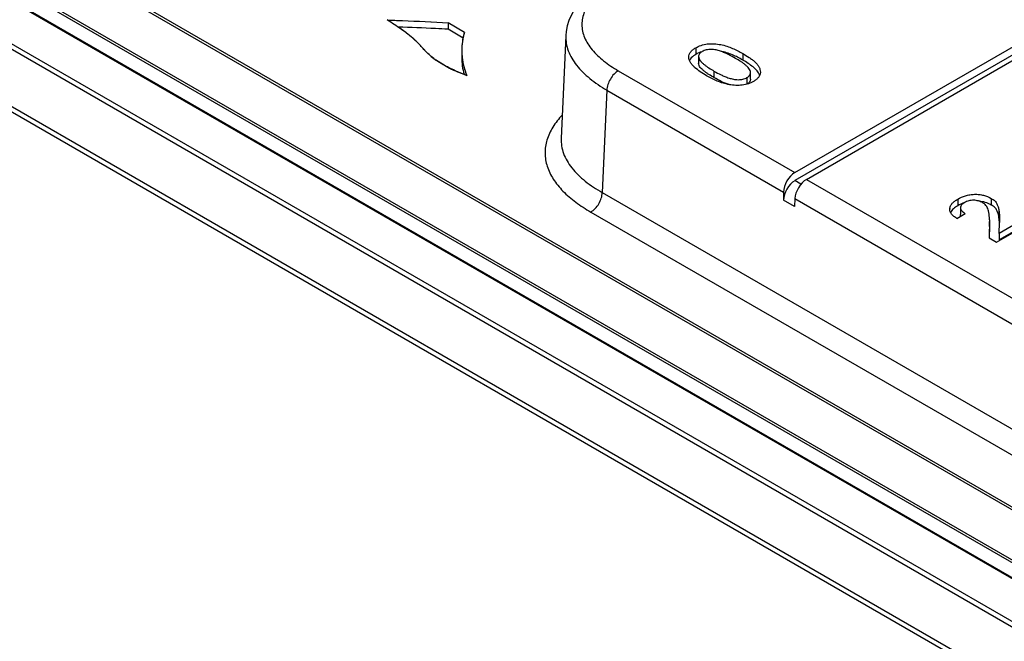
# Model space of a CAD drawing. Header units: inches. Extents: x 0 to 34, y 0 to 22.
# Tile 40 of 71: x 26.789 to 27.989, y 17.153 to 17.911. Entities that reach past the tile are written whole.
import ezdxf

# ---------------------------------------------------------------- set-up
doc = ezdxf.new("R2010")
doc.units = ezdxf.units.IN
doc.header["$LTSCALE"] = 1.87
doc.header["$MEASUREMENT"] = 0
doc.layers.get('0').update_dxf_attribs({"linetype": 'CONTINUOUS'})

msp = doc.modelspace()

# ---------------------------------------------------------------- linework, layer by layer
at = {"color": 7, "linetype": 'CONTINUOUS'}
for p, q in [((25.3121, 18.722), (30.0404, 15.992)), ((25.316, 18.7261), (30.0443, 15.9961)), ((30.008, 15.9339), (25.2797, 18.664)), ((30.0096, 15.9393), (25.2814, 18.6694)), ((25.697, 18.6423), (29.845, 16.2473)), ((25.6989, 18.6443), (29.8469, 16.2493)), ((29.8172, 16.1987), (25.6692, 18.5937)), ((29.818, 16.2014), (25.67, 18.5964)), ((29.7993, 16.1897), (25.6513, 18.5846)), ((29.8012, 16.1898), (25.6533, 18.5848)), ((27.7335, 17.7246), (28.5702, 18.2077)), ((28.5706, 18.198), (27.7335, 17.7147)), ((27.7478, 17.7163), (28.5845, 18.1994)), ((27.311, 17.9073), (27.311, 17.8993)), ((27.3309, 17.8955), (27.311, 17.9073)), ((27.3293, 17.8885), (27.311, 17.8993)), ((27.4545, 17.8916), (27.4488, 17.7663)), ((27.4545, 17.8916), (27.4545, 17.8915)), ((27.3276, 17.873), (27.3276, 17.865)), ((27.6128, 17.8766), (27.6128, 17.8685)), ((27.6701, 17.8698), (27.6701, 17.8617)), ((27.6162, 17.866), (27.6162, 17.858)), ((27.5184, 17.8487), (27.7335, 17.7246)), ((27.635, 17.8483), (27.635, 17.8403)), ((27.6796, 17.8384), (27.6796, 17.8464)), ((27.6916, 17.8471), (27.6916, 17.8465)), ((27.6752, 17.8404), (27.6752, 17.8324)), ((27.5045, 17.825), (27.4988, 17.7001)), ((27.5045, 17.825), (27.7199, 17.7007)), ((27.741, 17.7103), (27.7335, 17.7147)), ((27.7478, 17.7163), (28.0546, 17.5391)), ((27.4988, 17.7001), (28.5843, 17.0734)), ((27.7199, 17.7007), (27.7199, 17.6908)), ((27.7331, 17.6832), (27.7199, 17.6908)), ((27.7335, 17.6928), (27.7331, 17.6832)), ((27.7335, 17.6928), (28.041, 17.5153)), ((27.9322, 17.6923), (27.9322, 17.6842)), ((27.9628, 17.689), (27.9577, 17.6899)), ((27.973, 17.693), (27.973, 17.6849)), ((27.4849, 17.6764), (28.5704, 17.0497)), ((27.9223, 17.6809), (27.9223, 17.68)), ((27.9223, 17.68), (27.9223, 17.6809)), ((27.9353, 17.6817), (27.9353, 17.6736)), ((27.9823, 17.6787), (27.9823, 17.6707)), ((27.931, 17.6687), (27.9413, 17.6747)), ((27.9708, 17.667), (27.9704, 17.6448)), ((27.9708, 17.6589), (27.9708, 17.6651)), ((27.9794, 17.6396), (28.0226, 17.6646)), ((27.9829, 17.6638), (27.9823, 17.6707)), ((28.0148, 17.669), (27.9825, 17.6504)), ((27.9708, 17.6589), (27.9706, 17.6448)), ((27.9707, 17.6589), (27.9707, 17.6571)), ((27.9825, 17.6504), (27.9831, 17.6638)), ((28.0148, 17.661), (27.9825, 17.6424)), ((27.9704, 17.6448), (27.9794, 17.6396)), ((27.9825, 17.6504), (27.9825, 17.6424))]:
    msp.add_line(p, q, dxfattribs=at)
at = {"color": 40, "linetype": 'CONTINUOUS'}
for p, q in [((27.2489, 17.9027), (27.2367, 17.9106)), ((27.2491, 17.9026), (27.2489, 17.9027)), ((27.2595, 17.8953), (27.2491, 17.9026)), ((27.2597, 17.8951), (27.2595, 17.8953)), ((27.2681, 17.8884), (27.2597, 17.8951)), ((27.2683, 17.8883), (27.2681, 17.8884)), ((27.275, 17.882), (27.2683, 17.8883)), ((27.275, 17.8819), (27.275, 17.882)), ((27.2804, 17.8759), (27.275, 17.8819)), ((27.3288, 17.8863), (27.3287, 17.8861)), ((27.2849, 17.8711), (27.2804, 17.8759)), ((27.2849, 17.871), (27.2849, 17.8711)), ((27.2904, 17.8661), (27.2849, 17.871)), ((27.3276, 17.8732), (27.3276, 17.873)), ((27.297, 17.8612), (27.2968, 17.8613)), ((27.3042, 17.8566), (27.297, 17.8612)), ((27.3044, 17.8565), (27.3042, 17.8566)), ((27.328, 17.865), (27.328, 17.8648)), ((27.313, 17.8519), (27.3128, 17.8519)), ((27.3228, 17.8474), (27.3226, 17.8475))]:
    msp.add_line(p, q, dxfattribs=at)
at = {"color": 7, "linetype": 'CONTINUOUS'}
msp.add_lwpolyline([(27.5086, 17.9622), (27.4995, 17.9566), (27.4907, 17.9504), (27.4828, 17.9439), (27.476, 17.9373), (27.4701, 17.9306), (27.4652, 17.9238), (27.4613, 17.9169), (27.4583, 17.9101), (27.4562, 17.9033), (27.4549, 17.8966), (27.4545, 17.8915)], dxfattribs=at)
at = {"color": 40, "linetype": 'CONTINUOUS'}
for centre, radius, start, end in [((27.413, 17.8715), 0.0856, 163.7103, 170.0463), ((27.4055, 17.8729), 0.0779, 170.224, 176.7389), ((27.4037, 17.873), 0.0761, 177.0826, 179.5629), ((27.4034, 17.873), 0.0758, 179.5644, 179.857), ((27.4028, 17.873), 0.0752, 179.994, 186.0936), ((27.4041, 17.873), 0.0765, 176.7628, 177.0842), ((27.3523, 17.9418), 0.0978, 230.7294, 235.4099), ((27.3766, 17.9804), 0.1434, 239.7873, 243.5887), ((27.3906, 18.0086), 0.175, 243.6428, 247.1074), ((27.4054, 18.0436), 0.2129, 247.1651, 250.3506)]:
    msp.add_arc(centre, radius, start, end, dxfattribs=at)
at = {"color": 7, "linetype": 'CONTINUOUS'}
for centre, radius, start, end in [((27.6314, 17.8363), 0.0373, 107.4806, 120.0246), ((27.4027, 17.865), 0.0751, 179.9922, 195.9222), ((27.9543, 17.6534), 0.0366, 75.0476, 76.599), ((27.6916, 17.6493), 0.2916, 2.596, 2.8449), ((27.7497, 17.6519), 0.2335, 2.2245, 2.6006)]:
    msp.add_arc(centre, radius, start, end, dxfattribs=at)
for centre, major_axis, ratio, start_param, end_param in [((27.7338, 17.7083), (0.0094, 0.0173), 0.592243, 0.771654, 2.316271), ((27.7338, 17.6984), (0.0094, 0.0173), 0.592243, 0.771654, 2.316271), ((27.7475, 17.7004), (0.0102, 0.0168), 0.562024, 0.797867, 2.342484)]:
    msp.add_ellipse(centre, major_axis=major_axis, ratio=ratio, start_param=start_param, end_param=end_param, dxfattribs=at)
for points, knots in [([(27.5184, 17.9612), (27.5122, 17.9576), (27.5007, 17.9501), (27.4884, 17.9386), (27.4811, 17.9285), (27.4771, 17.9209), (27.4747, 17.913), (27.4738, 17.905), (27.4747, 17.8969), (27.4771, 17.889), (27.4811, 17.8814), (27.4884, 17.8714), (27.5007, 17.8599), (27.5122, 17.8523), (27.5184, 17.8487)], [0, 0, 0, 0, 0.144004, 0.274871, 0.335168, 0.392259, 0.446831, 0.499998, 0.553166, 0.607738, 0.664829, 0.725126, 0.855994, 1, 1, 1, 1]), ([(27.2804, 17.8759), (27.2777, 17.8793), (27.2714, 17.8857), (27.2608, 17.8945), (27.2491, 17.9027), (27.2409, 17.908), (27.2367, 17.9106)], [0, 0, 0, 0, 0.232168, 0.478901, 0.736311, 1, 1, 1, 1]), ([(27.2367, 17.9106), (27.2429, 17.9103), (27.2677, 17.9094), (27.2925, 17.9084), (27.311, 17.9073)], [0, 0, 0, 0, 0.250102, 1, 1, 1, 1]), ([(27.311, 17.8993), (27.3059, 17.8996), (27.2856, 17.9007), (27.2652, 17.9014), (27.2499, 17.902)], [0, 0, 0, 0, 0.249736, 1, 1, 1, 1]), ([(27.3309, 17.8955), (27.3298, 17.8918), (27.3282, 17.8844), (27.3276, 17.8768), (27.3276, 17.873)], [0, 0, 0, 0, 0.502635, 1, 1, 1, 1]), ([(27.4545, 17.8915), (27.4543, 17.8884), (27.4547, 17.8821), (27.4572, 17.8728), (27.4615, 17.8638), (27.4697, 17.8519), (27.4839, 17.8382), (27.4972, 17.8293), (27.5045, 17.825)], [0, 0, 0, 0, 0.106643, 0.215626, 0.329376, 0.4495, 0.710896, 1, 1, 1, 1]), ([(27.6128, 17.8766), (27.6148, 17.8778), (27.6194, 17.8798), (27.6269, 17.8816), (27.6351, 17.8818), (27.6431, 17.8807), (27.6507, 17.8788), (27.6597, 17.8753), (27.6661, 17.8721), (27.6701, 17.8698)], [0, 0, 0, 0, 0.117502, 0.247163, 0.383152, 0.518916, 0.64786, 0.769988, 1, 1, 1, 1]), ([(27.3338, 17.8431), (27.3283, 17.8451), (27.3178, 17.8493), (27.3032, 17.8568), (27.2905, 17.8655), (27.2834, 17.8723), (27.2804, 17.8759)], [0, 0, 0, 0, 0.275095, 0.535954, 0.778906, 1, 1, 1, 1]), ([(27.3276, 17.873), (27.3276, 17.868), (27.3286, 17.8577), (27.3317, 17.8479), (27.3338, 17.8431)], [0, 0, 0, 0, 0.493838, 1, 1, 1, 1]), ([(27.6042, 17.8654), (27.6042, 17.8665), (27.6046, 17.8687), (27.6065, 17.8717), (27.6093, 17.8744), (27.6115, 17.8759), (27.6128, 17.8766)], [0, 0, 0, 0, 0.214946, 0.448527, 0.710566, 1, 1, 1, 1]), ([(27.6128, 17.8685), (27.6119, 17.868), (27.6089, 17.8662), (27.6062, 17.8636), (27.6051, 17.8613)], [0, 0, 0, 0, 0.278211, 1, 1, 1, 1]), ([(27.6207, 17.8721), (27.62, 17.8717), (27.6188, 17.8709), (27.6173, 17.8695), (27.6164, 17.8678), (27.6162, 17.8666), (27.6162, 17.866)], [0, 0, 0, 0, 0.290206, 0.551531, 0.78409, 1, 1, 1, 1]), ([(27.6614, 17.8638), (27.6586, 17.8654), (27.6541, 17.8678), (27.6479, 17.8707), (27.6429, 17.8726), (27.6384, 17.8739), (27.6346, 17.8745), (27.6316, 17.8748), (27.6286, 17.8747), (27.6257, 17.8741), (27.6231, 17.8733), (27.6215, 17.8725), (27.6207, 17.8721)], [0, 0, 0, 0, 0.229375, 0.348141, 0.471215, 0.601772, 0.670185, 0.739223, 0.807989, 0.875703, 0.940459, 1, 1, 1, 1]), ([(27.6701, 17.8617), (27.666, 17.8641), (27.6596, 17.8674), (27.6503, 17.8708), (27.6453, 17.8721), (27.6427, 17.8726)], [0, 0, 0, 0, 0.477616, 0.731522, 1, 1, 1, 1]), ([(27.6701, 17.8698), (27.6727, 17.8683), (27.6766, 17.8659), (27.6814, 17.8624), (27.6847, 17.8597), (27.6875, 17.8568), (27.6898, 17.8538), (27.6912, 17.8505), (27.6916, 17.8482), (27.6916, 17.8471)], [0, 0, 0, 0, 0.282514, 0.418302, 0.548958, 0.672924, 0.789107, 0.897186, 1, 1, 1, 1]), ([(27.6261, 17.8426), (27.6235, 17.8441), (27.6184, 17.8473), (27.6125, 17.8517), (27.6086, 17.8556), (27.6063, 17.8587), (27.6047, 17.862), (27.6042, 17.8643), (27.6042, 17.8654)], [0, 0, 0, 0, 0.280843, 0.545543, 0.669379, 0.786952, 0.897071, 1, 1, 1, 1]), ([(27.6162, 17.866), (27.6162, 17.8642), (27.6178, 17.8614), (27.6205, 17.8584), (27.623, 17.8562), (27.6258, 17.8541), (27.6298, 17.8514), (27.6329, 17.8495), (27.635, 17.8483)], [0, 0, 0, 0, 0.210562, 0.330553, 0.45642, 0.587475, 0.722316, 1, 1, 1, 1]), ([(27.635, 17.8403), (27.6329, 17.8415), (27.6298, 17.8434), (27.6258, 17.8461), (27.623, 17.8482), (27.6205, 17.8504), (27.6178, 17.8533), (27.6162, 17.8561), (27.6162, 17.858)], [0, 0, 0, 0, 0.277684, 0.412525, 0.54358, 0.669447, 0.789438, 1, 1, 1, 1]), ([(27.6796, 17.8464), (27.6796, 17.8482), (27.6781, 17.8509), (27.6755, 17.8538), (27.6731, 17.856), (27.6704, 17.8581), (27.6666, 17.8607), (27.6635, 17.8626), (27.6614, 17.8638)], [0, 0, 0, 0, 0.210957, 0.330545, 0.456115, 0.586982, 0.721761, 1, 1, 1, 1]), ([(27.6908, 17.8433), (27.6901, 17.8452), (27.6876, 17.8489), (27.6826, 17.8535), (27.6766, 17.8578), (27.6723, 17.8605), (27.6701, 17.8617)], [0, 0, 0, 0, 0.218296, 0.462284, 0.725094, 1, 1, 1, 1]), ([(27.5184, 17.8487), (27.5165, 17.8476), (27.5128, 17.8445), (27.5085, 17.8387), (27.5055, 17.8321), (27.5046, 17.8273), (27.5045, 17.825)], [0, 0, 0, 0, 0.236455, 0.498377, 0.76118, 1, 1, 1, 1]), ([(27.635, 17.8483), (27.6379, 17.8467), (27.6422, 17.8443), (27.6484, 17.8416), (27.6534, 17.8397), (27.6588, 17.8383), (27.6635, 17.8377), (27.6674, 17.8379), (27.6702, 17.8384), (27.6729, 17.8393), (27.6745, 17.84), (27.6752, 17.8404)], [0, 0, 0, 0, 0.229191, 0.348272, 0.471907, 0.602929, 0.739888, 0.808499, 0.876095, 0.940671, 1, 1, 1, 1]), ([(27.6752, 17.8404), (27.6758, 17.8408), (27.677, 17.8416), (27.6785, 17.843), (27.6794, 17.8447), (27.6796, 17.8458), (27.6796, 17.8464)], [0, 0, 0, 0, 0.29034, 0.551424, 0.783891, 1, 1, 1, 1]), ([(27.6916, 17.8465), (27.6915, 17.8455), (27.691, 17.8433), (27.6892, 17.8404), (27.6866, 17.8378), (27.6844, 17.8363), (27.6832, 17.8357)], [0, 0, 0, 0, 0.216766, 0.452193, 0.712729, 1, 1, 1, 1]), ([(27.6538, 17.8317), (27.6512, 17.8322), (27.6461, 17.8334), (27.6368, 17.8368), (27.6302, 17.8402), (27.6261, 17.8426)], [0, 0, 0, 0, 0.266578, 0.521194, 1, 1, 1, 1]), ([(27.6535, 17.8318), (27.6501, 17.8328), (27.6439, 17.8354), (27.6379, 17.8386), (27.635, 17.8403)], [0, 0, 0, 0, 0.514394, 1, 1, 1, 1]), ([(27.6832, 17.8357), (27.6812, 17.8345), (27.6768, 17.8326), (27.6694, 17.8309), (27.6616, 17.8306), (27.6563, 17.8312), (27.6538, 17.8317)], [0, 0, 0, 0, 0.227906, 0.479498, 0.741789, 1, 1, 1, 1]), ([(27.6796, 17.8384), (27.6796, 17.8378), (27.6794, 17.8366), (27.6785, 17.835), (27.677, 17.8336), (27.6758, 17.8328), (27.6752, 17.8324)], [0, 0, 0, 0, 0.216109, 0.448576, 0.70966, 1, 1, 1, 1]), ([(27.4501, 17.7946), (27.4458, 17.7901), (27.4382, 17.7807), (27.4319, 17.7672), (27.4294, 17.7563), (27.4289, 17.7482), (27.4296, 17.7401), (27.4323, 17.7292), (27.4389, 17.7158), (27.451, 17.7012), (27.4666, 17.6878), (27.4786, 17.6801), (27.4849, 17.6764)], [0, 0, 0, 0, 0.126973, 0.243634, 0.299418, 0.354396, 0.409434, 0.465391, 0.58266, 0.710412, 0.849754, 1, 1, 1, 1]), ([(27.4488, 17.7663), (27.4487, 17.7632), (27.449, 17.7569), (27.4515, 17.7476), (27.4558, 17.7386), (27.464, 17.7267), (27.4782, 17.7131), (27.4916, 17.7043), (27.4988, 17.7001)], [0, 0, 0, 0, 0.106883, 0.215941, 0.32965, 0.449679, 0.710896, 1, 1, 1, 1]), ([(27.4849, 17.6764), (27.4869, 17.6776), (27.4906, 17.6806), (27.4949, 17.6865), (27.4979, 17.6931), (27.4988, 17.6979), (27.4988, 17.7001)], [0, 0, 0, 0, 0.236455, 0.498377, 0.76118, 1, 1, 1, 1]), ([(27.9223, 17.6809), (27.9225, 17.6821), (27.9233, 17.6843), (27.9255, 17.6873), (27.9285, 17.69), (27.9309, 17.6915), (27.9322, 17.6923)], [0, 0, 0, 0, 0.215647, 0.453129, 0.715262, 1, 1, 1, 1]), ([(27.9322, 17.6923), (27.9351, 17.694), (27.94, 17.696), (27.9469, 17.6977), (27.9525, 17.6982), (27.9582, 17.698), (27.9652, 17.6967), (27.9701, 17.6946), (27.973, 17.693)], [0, 0, 0, 0, 0.237544, 0.366968, 0.500209, 0.634494, 0.764486, 1, 1, 1, 1]), ([(27.9405, 17.6879), (27.9397, 17.6877), (27.9369, 17.6867), (27.9341, 17.6854), (27.9322, 17.6842)], [0, 0, 0, 0, 0.26266, 1, 1, 1, 1]), ([(27.9405, 17.6879), (27.9398, 17.6875), (27.9385, 17.6867), (27.9368, 17.6852), (27.9356, 17.6835), (27.9353, 17.6823), (27.9353, 17.6817)], [0, 0, 0, 0, 0.287795, 0.553314, 0.787668, 1, 1, 1, 1]), ([(27.9625, 17.6878), (27.9609, 17.6887), (27.9573, 17.6902), (27.9515, 17.6911), (27.9456, 17.6904), (27.9421, 17.6888), (27.9405, 17.6879)], [0, 0, 0, 0, 0.237201, 0.50053, 0.764016, 1, 1, 1, 1]), ([(27.973, 17.6849), (27.9723, 17.6853), (27.9694, 17.6869), (27.9662, 17.6881), (27.9637, 17.6888)], [0, 0, 0, 0, 0.236396, 1, 1, 1, 1]), ([(27.973, 17.693), (27.9738, 17.6925), (27.9753, 17.6916), (27.9773, 17.6901), (27.9788, 17.6883), (27.9799, 17.6864), (27.9807, 17.6845), (27.9816, 17.682), (27.9821, 17.68), (27.9823, 17.6787)], [0, 0, 0, 0, 0.152728, 0.294739, 0.424786, 0.545913, 0.662314, 0.776193, 1, 1, 1, 1]), ([(27.931, 17.6687), (27.9298, 17.6694), (27.9275, 17.6709), (27.9246, 17.6736), (27.9227, 17.6766), (27.9223, 17.6789), (27.9223, 17.68)], [0, 0, 0, 0, 0.286997, 0.549293, 0.783917, 1, 1, 1, 1]), ([(27.9322, 17.6842), (27.9303, 17.6831), (27.9268, 17.6808), (27.9241, 17.6776), (27.9233, 17.6759)], [0, 0, 0, 0, 0.535528, 1, 1, 1, 1]), ([(27.9353, 17.6817), (27.9353, 17.681), (27.9357, 17.6795), (27.9371, 17.6777), (27.939, 17.6761), (27.9405, 17.6751), (27.9413, 17.6747)], [0, 0, 0, 0, 0.212424, 0.447363, 0.712945, 1, 1, 1, 1]), ([(27.9696, 17.6779), (27.9693, 17.6788), (27.9688, 17.6807), (27.9675, 17.6834), (27.9654, 17.6859), (27.9635, 17.6872), (27.9625, 17.6878)], [0, 0, 0, 0, 0.224068, 0.456392, 0.711517, 1, 1, 1, 1]), ([(27.9708, 17.667), (27.9708, 17.6679), (27.9707, 17.6716), (27.9703, 17.6753), (27.9696, 17.6779)], [0, 0, 0, 0, 0.249122, 1, 1, 1, 1]), ([(27.9823, 17.6707), (27.9821, 17.672), (27.9816, 17.6739), (27.9807, 17.6765), (27.9799, 17.6784), (27.9788, 17.6803), (27.9773, 17.682), (27.9753, 17.6836), (27.9738, 17.6845), (27.973, 17.6849)], [0, 0, 0, 0, 0.223807, 0.337686, 0.454087, 0.575214, 0.705261, 0.847272, 1, 1, 1, 1]), ([(27.9823, 17.6787), (27.9826, 17.6775), (27.9827, 17.675), (27.9829, 17.6713), (27.9831, 17.6675), (27.9831, 17.665), (27.9831, 17.6638)], [0, 0, 0, 0, 0.250504, 0.500428, 0.75026, 1, 1, 1, 1]), ([(27.9358, 17.6715), (27.9357, 17.6717), (27.9354, 17.6723), (27.9353, 17.6731), (27.9353, 17.6736)], [0, 0, 0, 0, 0.258031, 1, 1, 1, 1])]:
    msp.add_open_spline(points, degree=3, knots=knots, dxfattribs=at)
at = {"color": 40, "linetype": 'CONTINUOUS'}
msp.add_open_spline([(27.2367, 17.9106), (27.2429, 17.9103), (27.2677, 17.9094), (27.2925, 17.9084), (27.311, 17.9073)], degree=3, knots=[0, 0, 0, 0, 0.248331, 1, 1, 1, 1], dxfattribs=at)
msp.add_open_spline([(27.328, 17.8648), (27.3289, 17.8575), (27.3307, 17.8502), (27.3338, 17.8431)], degree=3, dxfattribs=at)

doc.saveas('drawing.dxf')
